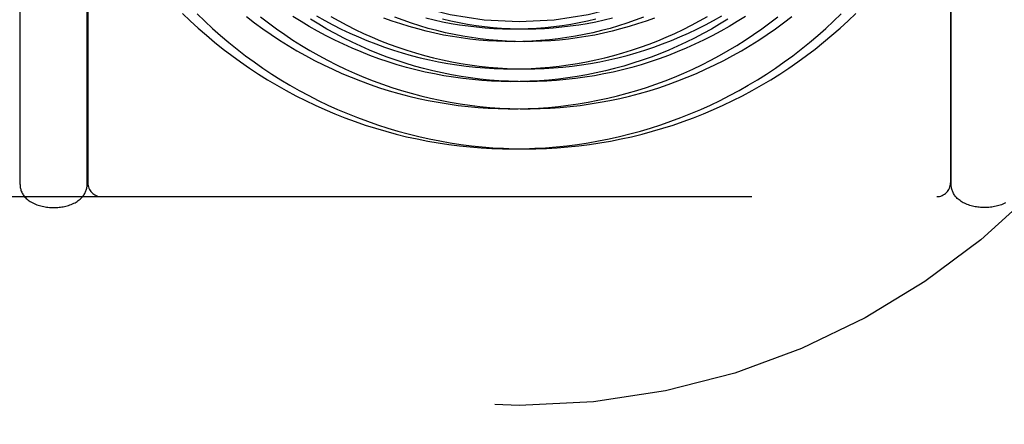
# Model space of a CAD drawing. Header units: inches. Extents: x 0 to 155, y 0 to 100.
# Tile 27 of 102: x 29.728 to 30.447, y 14.074 to 14.369. Entities that reach past the tile are written whole.
import ezdxf

# ---------------------------------------------------------------- set-up
doc = ezdxf.new("R2010")
doc.units = ezdxf.units.IN
doc.header["$LTSCALE"] = 8.5
doc.header["$MEASUREMENT"] = 0
doc.linetypes.add('HIDDEN', pattern=[0.2, 0.1, -0.1])
doc.layers.add('DEFAULT_2', color=8, linetype='HIDDEN')

msp = doc.modelspace()

# ---------------------------------------------------------------- linework, layer by layer
at = {"layer": 'DEFAULT_2', "color": 8, "linetype": 'HIDDEN'}
for p, q in [((29.72833, 14.24881), (29.72833, 14.61747)), ((29.77733, 14.24881), (29.77733, 14.61747)), ((30.40833, 14.24881), (30.40833, 14.61747)), ((29.77783, 14.39108), (29.77783, 14.24997)), ((30.40783, 14.39108), (30.40783, 14.24997)), ((29.41283, 14.23997), (30.77283, 14.23997))]:
    msp.add_line(p, q, dxfattribs=at)
for points in [[(29.84693, 14.37366), (29.85263, 14.36819), (29.85846, 14.36285), (29.8644, 14.35764), (29.87046, 14.35258), (29.87663, 14.34765), (29.88291, 14.34287), (29.8893, 14.33823), (29.89579, 14.33375), (29.90238, 14.32941), (29.90907, 14.32522), (29.91585, 14.32119), (29.92271, 14.31732), (29.92966, 14.3136), (29.9367, 14.31005), (29.94381, 14.30666), (29.95099, 14.30343), (29.95825, 14.30037), (29.96557, 14.29747), (29.97296, 14.29475), (29.9804, 14.29219), (29.9879, 14.28981), (29.99545, 14.2876), (30.00304, 14.28556), (30.01068, 14.2837), (30.01836, 14.28201), (30.02607, 14.2805), (30.03381, 14.27916), (30.04158, 14.27801), (30.04937, 14.27703), (30.05718, 14.27623), (30.06501, 14.27561), (30.07284, 14.27517), (30.08068, 14.27491), (30.08853, 14.27482), (30.09637, 14.27492), (30.1042, 14.2752), (30.11203, 14.27565), (30.11984, 14.27629), (30.12763, 14.2771), (30.1354, 14.27809), (30.14315, 14.27926), (30.15086, 14.28061), (30.15854, 14.28213), (30.16618, 14.28383), (30.17378, 14.2857), (30.18133, 14.28774), (30.18883, 14.28996), (30.19627, 14.29234), (30.20366, 14.2949), (30.21098, 14.29762), (30.21824, 14.30051), (30.22543, 14.30357), (30.23255, 14.30679), (30.23958, 14.31017), (30.24654, 14.3137), (30.25341, 14.3174), (30.2602, 14.32125), (30.26689, 14.32526), (30.27349, 14.32942), (30.27999, 14.33373), (30.28638, 14.33818), (30.29268, 14.34278), (30.29886, 14.34752), (30.30493, 14.3524), (30.31089, 14.35741), (30.31672, 14.36257), (30.32244, 14.36785), (30.32803, 14.37326)], [(29.85763, 14.37326), (29.86323, 14.36785), (29.86894, 14.36257), (29.87478, 14.35741), (29.88074, 14.3524), (29.88681, 14.34752), (29.89299, 14.34278), (29.89928, 14.33818), (29.90568, 14.33373), (29.91218, 14.32942), (29.91878, 14.32526), (29.92547, 14.32125), (29.93225, 14.3174), (29.93913, 14.3137), (29.94608, 14.31017), (29.95312, 14.30679), (29.96024, 14.30357), (29.96743, 14.30051), (29.97469, 14.29762), (29.98201, 14.2949), (29.9894, 14.29234), (29.99684, 14.28996), (30.00434, 14.28774), (30.01189, 14.2857), (30.01949, 14.28383), (30.02713, 14.28213), (30.03481, 14.28061), (30.04252, 14.27926), (30.05026, 14.27809), (30.05803, 14.2771), (30.06583, 14.27629), (30.07364, 14.27565), (30.08146, 14.2752), (30.0893, 14.27492), (30.09714, 14.27482), (30.10498, 14.27491), (30.11283, 14.27517), (30.12066, 14.27561), (30.12849, 14.27623), (30.1363, 14.27703), (30.14409, 14.27801), (30.15186, 14.27916), (30.1596, 14.2805), (30.16731, 14.28201), (30.17499, 14.2837), (30.18263, 14.28556), (30.19022, 14.2876), (30.19777, 14.28981), (30.20527, 14.29219), (30.21271, 14.29475), (30.2201, 14.29747), (30.22742, 14.30037), (30.23467, 14.30343), (30.24186, 14.30666), (30.24897, 14.31005), (30.256, 14.3136), (30.26296, 14.31732), (30.26982, 14.32119), (30.2766, 14.32522), (30.28329, 14.32941), (30.28988, 14.33375), (30.29637, 14.33823), (30.30276, 14.34287), (30.30904, 14.34765), (30.31521, 14.35258), (30.32127, 14.35764), (30.32721, 14.36285), (30.33304, 14.36819), (30.33874, 14.37366)], [(29.8938, 14.37127), (29.89967, 14.36677), (29.90564, 14.36242), (29.9117, 14.35821), (29.91787, 14.35414), (29.92412, 14.35022), (29.93046, 14.34644), (29.93689, 14.34282), (29.9434, 14.33935), (29.94999, 14.33603), (29.95665, 14.33287), (29.96338, 14.32986), (29.97018, 14.32702), (29.97704, 14.32433), (29.98396, 14.32181), (29.99093, 14.31945), (29.99796, 14.31725), (30.00503, 14.31522), (30.01215, 14.31335), (30.01931, 14.31165), (30.0265, 14.31012), (30.03372, 14.30876), (30.04098, 14.30757), (30.04825, 14.30655), (30.05555, 14.3057), (30.06286, 14.30502), (30.07019, 14.30452), (30.07752, 14.30418), (30.08486, 14.30402), (30.0922, 14.30403), (30.09953, 14.30421), (30.10685, 14.30456), (30.11417, 14.30508), (30.12146, 14.30577), (30.12874, 14.30664), (30.13599, 14.30767), (30.14322, 14.30887), (30.15041, 14.31024), (30.15756, 14.31178), (30.16468, 14.31349), (30.17175, 14.31536), (30.17878, 14.3174), (30.18575, 14.31959), (30.19267, 14.32196), (30.19953, 14.32448), (30.20633, 14.32716), (30.21306, 14.33), (30.21972, 14.333), (30.2263, 14.33615), (30.23281, 14.33945), (30.23924, 14.3429), (30.24558, 14.34651), (30.25184, 14.35026), (30.258, 14.35415), (30.26407, 14.35819), (30.27004, 14.36236), (30.27591, 14.36668), (30.28168, 14.37113)], [(29.90399, 14.37113), (29.90976, 14.36668), (29.91563, 14.36236), (29.9216, 14.35819), (29.92767, 14.35415), (29.93383, 14.35026), (29.94009, 14.34651), (29.94643, 14.3429), (29.95286, 14.33945), (29.95937, 14.33615), (29.96595, 14.333), (29.97261, 14.33), (29.97934, 14.32716), (29.98614, 14.32448), (29.993, 14.32196), (29.99992, 14.31959), (30.00689, 14.3174), (30.01391, 14.31536), (30.02099, 14.31349), (30.0281, 14.31178), (30.03526, 14.31024), (30.04245, 14.30887), (30.04968, 14.30767), (30.05693, 14.30664), (30.0642, 14.30577), (30.0715, 14.30508), (30.07881, 14.30456), (30.08614, 14.30421), (30.09347, 14.30403), (30.10081, 14.30402), (30.10815, 14.30418), (30.11548, 14.30452), (30.1228, 14.30502), (30.13012, 14.3057), (30.13741, 14.30655), (30.14469, 14.30757), (30.15194, 14.30876), (30.15917, 14.31012), (30.16636, 14.31165), (30.17352, 14.31335), (30.18064, 14.31522), (30.18771, 14.31725), (30.19474, 14.31945), (30.20171, 14.32181), (30.20863, 14.32433), (30.21549, 14.32702), (30.22229, 14.32986), (30.22902, 14.33287), (30.23568, 14.33603), (30.24227, 14.33935), (30.24878, 14.34282), (30.2552, 14.34644), (30.26155, 14.35022), (30.2678, 14.35414), (30.27396, 14.35821), (30.28003, 14.36242), (30.286, 14.36677), (30.29187, 14.37127)], [(30.24511, 14.36942), (30.2392, 14.36576), (30.23321, 14.36225), (30.22714, 14.35888), (30.22099, 14.35565), (30.21476, 14.35257), (30.20845, 14.34964), (30.20208, 14.34686), (30.19564, 14.34423), (30.18914, 14.34175), (30.18257, 14.33943), (30.17596, 14.33726), (30.16929, 14.33526), (30.16257, 14.33341), (30.15581, 14.33172), (30.14901, 14.33019), (30.14217, 14.32883), (30.1353, 14.32762), (30.1284, 14.32659), (30.12148, 14.32571), (30.11454, 14.325), (30.10758, 14.32446), (30.1006, 14.32408), (30.09362, 14.32387), (30.08663, 14.32382), (30.07964, 14.32394), (30.07266, 14.32423), (30.06568, 14.32468), (30.05871, 14.3253), (30.05175, 14.32609), (30.04482, 14.32704), (30.03791, 14.32815), (30.03102, 14.32943), (30.02417, 14.33087), (30.01734, 14.33248), (30.01056, 14.33425), (30.00382, 14.33618), (29.99713, 14.33827), (29.99048, 14.34052), (29.98389, 14.34293), (29.97735, 14.34549), (29.97088, 14.34821), (29.96447, 14.35108), (29.95813, 14.35411), (29.95186, 14.35728), (29.94567, 14.36061), (29.93955, 14.36408), (29.93352, 14.3677), (29.92758, 14.37146)], [(30.25809, 14.37146), (30.25215, 14.3677), (30.24611, 14.36408), (30.24, 14.36061), (30.23381, 14.35728), (30.22754, 14.35411), (30.2212, 14.35108), (30.21479, 14.34821), (30.20831, 14.34549), (30.20178, 14.34293), (30.19519, 14.34052), (30.18854, 14.33827), (30.18185, 14.33618), (30.17511, 14.33425), (30.16832, 14.33248), (30.1615, 14.33087), (30.15465, 14.32943), (30.14776, 14.32815), (30.14085, 14.32704), (30.13391, 14.32609), (30.12696, 14.3253), (30.11999, 14.32468), (30.11301, 14.32423), (30.10603, 14.32394), (30.09904, 14.32382), (30.09205, 14.32387), (30.08507, 14.32408), (30.07809, 14.32446), (30.07113, 14.325), (30.06419, 14.32571), (30.05726, 14.32659), (30.05037, 14.32762), (30.0435, 14.32883), (30.03666, 14.33019), (30.02986, 14.33172), (30.0231, 14.33341), (30.01638, 14.33526), (30.00971, 14.33726), (30.00309, 14.33943), (29.99653, 14.34175), (29.99003, 14.34423), (29.98359, 14.34686), (29.97722, 14.34964), (29.97091, 14.35257), (29.96468, 14.35565), (29.95853, 14.35888), (29.95245, 14.36225), (29.94647, 14.36576), (29.94056, 14.36942)], [(29.94486, 14.37182), (29.95082, 14.36846), (29.95686, 14.36524), (29.96297, 14.36216), (29.96915, 14.35923), (29.97539, 14.35646), (29.9817, 14.35383), (29.98807, 14.35135), (29.99449, 14.34903), (30.00096, 14.34686), (30.00748, 14.34485), (30.01405, 14.343), (30.02066, 14.3413), (30.0273, 14.33977), (30.03398, 14.33839), (30.04068, 14.33717), (30.04741, 14.33611), (30.05417, 14.33522), (30.06093, 14.33449), (30.06772, 14.33391), (30.07451, 14.33351), (30.08131, 14.33326), (30.08811, 14.33318), (30.09491, 14.33326), (30.1017, 14.3335), (30.10849, 14.3339), (30.11525, 14.33447), (30.12201, 14.3352), (30.12874, 14.33609), (30.13544, 14.33713), (30.14212, 14.33834), (30.14876, 14.33971), (30.15537, 14.34124), (30.16194, 14.34292), (30.16846, 14.34476), (30.17494, 14.34676), (30.18136, 14.34891), (30.18773, 14.35121), (30.19404, 14.35366), (30.20028, 14.35626), (30.20646, 14.35901), (30.21258, 14.36191), (30.21861, 14.36495), (30.22458, 14.36814), (30.23046, 14.37146)], [(29.95521, 14.37146), (29.96109, 14.36814), (29.96705, 14.36495), (29.97309, 14.36191), (29.9792, 14.35901), (29.98539, 14.35626), (29.99163, 14.35366), (29.99794, 14.35121), (30.00431, 14.34891), (30.01073, 14.34676), (30.01721, 14.34476), (30.02373, 14.34292), (30.0303, 14.34124)], [(30.18359, 14.37084), (30.17757, 14.36859), (30.17149, 14.36648), (30.16536, 14.36452), (30.15918, 14.36272), (30.15296, 14.36106), (30.1467, 14.35956), (30.1404, 14.3582), (30.13406, 14.35701), (30.1277, 14.35596), (30.12131, 14.35508), (30.1149, 14.35435), (30.10847, 14.35377), (30.10203, 14.35336), (30.09558, 14.3531), (30.08912, 14.353), (30.08266, 14.35305), (30.0762, 14.35327), (30.06974, 14.35364), (30.06329, 14.35417), (30.05686, 14.35485), (30.05044, 14.3557), (30.04405, 14.3567), (30.03767, 14.35786), (30.03133, 14.35917), (30.02502, 14.36064), (30.01874, 14.36226), (30.0125, 14.36404), (30.00631, 14.36596), (30.00016, 14.36804), (29.99406, 14.37027)], [(30.1916, 14.37027), (30.18551, 14.36804), (30.17936, 14.36596), (30.17317, 14.36404), (30.16693, 14.36226), (30.16065, 14.36064), (30.15434, 14.35917), (30.148, 14.35786), (30.14162, 14.3567), (30.13523, 14.3557), (30.12881, 14.35485), (30.12237, 14.35417), (30.11593, 14.35364), (30.10947, 14.35327), (30.10301, 14.35305), (30.09655, 14.353), (30.09009, 14.3531), (30.08364, 14.35336), (30.07719, 14.35377), (30.07077, 14.35435), (30.06436, 14.35508), (30.05797, 14.35596), (30.0516, 14.35701), (30.04527, 14.3582), (30.03897, 14.35956), (30.03271, 14.36106), (30.02649, 14.36272), (30.02031, 14.36452), (30.01418, 14.36648), (30.0081, 14.36859), (30.00208, 14.37084)], [(30.02469, 14.37037), (30.0308, 14.36888), (30.03695, 14.36754), (30.04312, 14.36636), (30.04932, 14.36533), (30.05554, 14.36445), (30.06178, 14.36372), (30.06803, 14.36315), (30.07429, 14.36273), (30.08056, 14.36247), (30.08683, 14.36236), (30.0931, 14.3624), (30.09937, 14.3626), (30.10562, 14.36295), (30.11187, 14.36345), (30.11809, 14.36411), (30.1243, 14.36492), (30.13048, 14.36589), (30.13664, 14.367), (30.14276, 14.36826), (30.14885, 14.36968)], [(30.0303, 14.34124), (30.0369, 14.33971), (30.04355, 14.33834), (30.05022, 14.33713), (30.05693, 14.33609), (30.06366, 14.3352), (30.07041, 14.33447), (30.07718, 14.3339), (30.08397, 14.3335), (30.09076, 14.33326), (30.09756, 14.33318), (30.10436, 14.33326), (30.11116, 14.33351), (30.11795, 14.33391), (30.12473, 14.33449), (30.1315, 14.33522), (30.13825, 14.33611), (30.14499, 14.33717), (30.15169, 14.33839), (30.15837, 14.33977), (30.16501, 14.3413), (30.17162, 14.343), (30.17818, 14.34485), (30.18471, 14.34686), (30.19118, 14.34903), (30.1976, 14.35135), (30.20397, 14.35383), (30.21028, 14.35646), (30.21652, 14.35923), (30.2227, 14.36216), (30.22881, 14.36524), (30.23485, 14.36846), (30.2408, 14.37182)], [(30.03682, 14.36968), (30.04291, 14.36826), (30.04903, 14.367), (30.05519, 14.36589), (30.06137, 14.36492), (30.06758, 14.36411), (30.0738, 14.36345), (30.08005, 14.36295), (30.0863, 14.3626), (30.09257, 14.3624), (30.09884, 14.36236), (30.10511, 14.36247), (30.11137, 14.36273), (30.11764, 14.36315), (30.12389, 14.36372), (30.13013, 14.36445), (30.13635, 14.36533), (30.14254, 14.36636), (30.14872, 14.36754), (30.15486, 14.36888), (30.16098, 14.37037)], [(29.72833, 14.24881), (29.72835, 14.2481), (29.72841, 14.2474), (29.7285, 14.2467), (29.72864, 14.246), (29.72881, 14.2453), (29.72902, 14.24459), (29.72927, 14.2439), (29.72957, 14.24322), (29.7299, 14.24253), (29.73028, 14.24186), (29.7307, 14.24119), (29.73117, 14.24054), (29.73168, 14.23989), (29.73224, 14.23927), (29.73285, 14.23865), (29.7335, 14.23805), (29.73422, 14.23745), (29.73499, 14.23688), (29.73581, 14.23633), (29.73669, 14.23581), (29.7376, 14.23532), (29.73855, 14.23486), (29.73953, 14.23444), (29.74052, 14.23405), (29.74153, 14.23371), (29.74254, 14.2334), (29.74356, 14.23313), (29.74459, 14.23289), (29.74561, 14.23268), (29.74664, 14.2325), (29.74767, 14.23235), (29.7487, 14.23223), (29.74974, 14.23214), (29.75077, 14.23208), (29.7518, 14.23204), (29.75283, 14.23202)], [(29.75283, 14.23202), (29.75384, 14.23204), (29.75485, 14.23207), (29.75586, 14.23214), (29.75687, 14.23222), (29.75787, 14.23234), (29.75887, 14.23248), (29.75987, 14.23264), (29.76087, 14.23284), (29.76186, 14.23306), (29.76284, 14.23332), (29.76382, 14.23361), (29.76479, 14.23393), (29.76575, 14.23428), (29.76669, 14.23466), (29.7676, 14.23508), (29.76849, 14.23553), (29.76933, 14.23601), (29.77013, 14.23651), (29.77089, 14.23703), (29.77159, 14.23757), (29.77225, 14.23812), (29.77285, 14.23868), (29.77342, 14.23925), (29.77394, 14.23983), (29.77441, 14.24042), (29.77485, 14.24102), (29.77524, 14.24162), (29.7756, 14.24223), (29.77593, 14.24287), (29.77623, 14.2435), (29.77648, 14.24414), (29.77671, 14.24478), (29.7769, 14.24544), (29.77706, 14.24611), (29.77718, 14.24677), (29.77726, 14.24744), (29.77732, 14.24812), (29.77733, 14.24881)], [(30.43283, 14.23202), (30.43182, 14.23204), (30.43081, 14.23207), (30.42981, 14.23214), (30.4288, 14.23222), (30.4278, 14.23234), (30.42679, 14.23248), (30.4258, 14.23264), (30.4248, 14.23284), (30.42381, 14.23306), (30.42282, 14.23332), (30.42184, 14.23361), (30.42088, 14.23393), (30.41992, 14.23428), (30.41898, 14.23466), (30.41807, 14.23508), (30.41718, 14.23553), (30.41634, 14.23601), (30.41553, 14.23651), (30.41478, 14.23703), (30.41408, 14.23757), (30.41342, 14.23812), (30.41282, 14.23868), (30.41225, 14.23925), (30.41173, 14.23983), (30.41126, 14.24042), (30.41082, 14.24102), (30.41043, 14.24162), (30.41006, 14.24223), (30.40973, 14.24287), (30.40944, 14.2435), (30.40918, 14.24414), (30.40896, 14.24478), (30.40877, 14.24544), (30.40861, 14.24611), (30.40849, 14.24677), (30.40841, 14.24744), (30.40835, 14.24812), (30.40833, 14.24881)], [(30.44807, 14.23532), (30.44712, 14.23486), (30.44614, 14.23444), (30.44515, 14.23405), (30.44414, 14.23371), (30.44313, 14.2334), (30.44211, 14.23313), (30.44108, 14.23289), (30.44006, 14.23268), (30.43903, 14.2325), (30.438, 14.23235), (30.43696, 14.23223), (30.43593, 14.23214), (30.4349, 14.23208), (30.43387, 14.23204), (30.43283, 14.23202)]]:
    msp.add_lwpolyline(points, dxfattribs=at)
for radius in [0.53, 0.25]:
    msp.add_circle((30.09283, 14.61747), radius, dxfattribs=at)
for centre, radius, start, end in [((30.09283, 14.61747), 0.985, 23.32456, 336.67544), ((29.78783, 14.24997), 0.01, 180, 270), ((30.39783, 14.24997), 0.01, 270, 360)]:
    msp.add_arc(centre, radius, start, end, dxfattribs=at)

doc.saveas('drawing.dxf')
